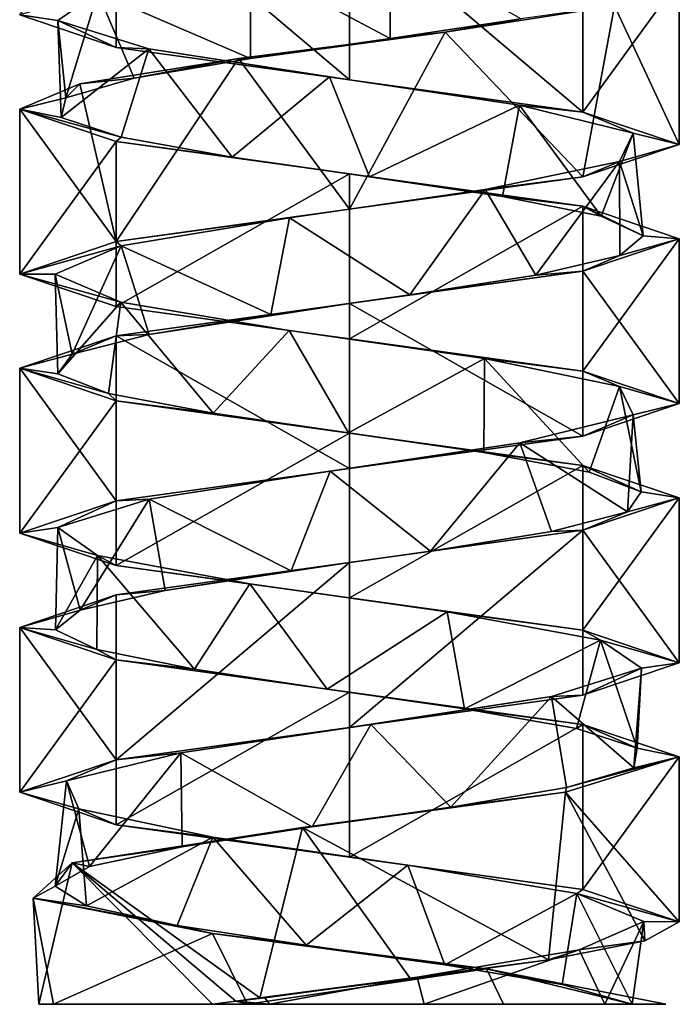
# Model space of a CAD drawing. Header units: millimetres. Extents: x -106 to 198, y -388 to 267.
# Tile 1 of 256: x 143 to 157, y -388 to -368. Entities that reach past the tile are written whole.
import ezdxf

# ---------------------------------------------------------------- set-up
doc = ezdxf.new("R2010")
doc.units = ezdxf.units.MM
doc.header["$LTSCALE"] = 52.148148
for name, color, linetype in [('5785', 7, 'CONTINUOUS'), ('5786', 7, 'CONTINUOUS'), ('5788', 7, 'CONTINUOUS'), ('5789', 7, 'CONTINUOUS'), ('5790', 7, 'CONTINUOUS'), ('5791', 7, 'CONTINUOUS'), ('5792', 7, 'CONTINUOUS'), ('6254', 7, 'CONTINUOUS'), ('6255', 7, 'CONTINUOUS'), ('6256', 7, 'CONTINUOUS'), ('6257', 7, 'CONTINUOUS'), ('6328', 7, 'CONTINUOUS'), ('6329', 7, 'CONTINUOUS'), ('6330', 7, 'CONTINUOUS'), ('6331', 7, 'CONTINUOUS')]:
    doc.layers.add(name, color=color, linetype=linetype)

msp = doc.modelspace()

# ---------------------------------------------------------------- linework, layer by layer
at = {"layer": '5785', "linetype": 'CONTINUOUS'}
for points in [[(147.897, -366.425, -13.984), (150.865, -368.003, -13.68), (150.865, -366.003, -13.68), (147.897, -366.425, -13.984)], [(150.865, -368.003, -13.68), (153.636, -367.582, -14.786), (150.865, -366.003, -13.68), (150.865, -368.003, -13.68)], [(147.897, -368.425, -13.984), (150.865, -368.003, -13.68), (147.897, -366.425, -13.984), (147.897, -368.425, -13.984)]]:
    msp.add_3dface(points, dxfattribs=at)
at = {"layer": '5786', "linetype": 'CONTINUOUS'}
for points in [[(155.623, -367.308, -15.701), (153.636, -367.582, -14.786), (152.034, -367.867, -13.172), (155.623, -367.308, -15.701)], [(153.636, -367.582, -14.786), (150.865, -368.003, -13.68), (152.034, -367.867, -13.172), (153.636, -367.582, -14.786)], [(152.034, -367.867, -13.172), (147.897, -368.425, -13.984), (147.645, -368.425, -13.278), (152.034, -367.867, -13.172)], [(150.865, -368.003, -13.68), (147.897, -368.425, -13.984), (152.034, -367.867, -13.172), (150.865, -368.003, -13.68)]]:
    msp.add_3dface(points, dxfattribs=at)
at = {"layer": '5788', "linetype": 'CONTINUOUS'}
for points in [[(147.897, -368.425, -13.984), (147.897, -366.425, -13.984), (144.655, -367.023, -16.63), (147.897, -368.425, -13.984)], [(144.655, -367.023, -16.63), (143.809, -367.621, -20.729), (143.98, -369.262, -18.19), (144.655, -367.023, -16.63)], [(145.427, -368.844, -15.61), (144.655, -367.023, -16.63), (143.98, -369.262, -18.19), (145.427, -368.844, -15.61)], [(147.897, -368.425, -13.984), (144.655, -367.023, -16.63), (145.427, -368.844, -15.61), (147.897, -368.425, -13.984)], [(143.809, -367.621, -20.729), (145.739, -368.218, -24.442), (143.882, -369.68, -21.147), (143.809, -367.621, -20.729)], [(143.98, -369.262, -18.19), (143.809, -367.621, -20.729), (143.882, -369.68, -21.147), (143.98, -369.262, -18.19)], [(143.882, -369.68, -21.147), (145.739, -368.218, -24.442), (145.154, -370.098, -23.817), (143.882, -369.68, -21.147)], [(145.154, -370.098, -23.817), (145.739, -368.218, -24.442), (147.511, -370.516, -25.603), (145.154, -370.098, -23.817)], [(145.739, -368.218, -24.442), (149.578, -368.816, -26.106), (147.511, -370.516, -25.603), (145.739, -368.218, -24.442)], [(147.511, -370.516, -25.603), (149.578, -368.816, -26.106), (150.426, -370.935, -26.105), (147.511, -370.516, -25.603)], [(149.578, -368.816, -26.106), (153.607, -369.414, -24.974), (150.426, -370.935, -26.105), (149.578, -368.816, -26.106)], [(150.426, -370.935, -26.105), (153.607, -369.414, -24.974), (153.245, -371.353, -25.211), (150.426, -370.935, -26.105)], [(153.245, -371.353, -25.211), (153.607, -369.414, -24.974), (155.338, -371.771, -23.121), (153.245, -371.353, -25.211)], [(153.607, -369.414, -24.974), (156.019, -370.011, -21.554), (155.338, -371.771, -23.121), (153.607, -369.414, -24.974)], [(155.338, -371.771, -23.121), (156.019, -370.011, -21.554), (156.235, -372.189, -20.302), (155.338, -371.771, -23.121)], [(156.019, -370.011, -21.554), (155.732, -370.609, -17.379), (156.235, -372.189, -20.302), (156.019, -370.011, -21.554)], [(155.732, -370.609, -17.379), (152.876, -371.206, -14.321), (153.952, -373.026, -15.028), (155.732, -370.609, -17.379)], [(155.736, -372.608, -17.387), (155.732, -370.609, -17.379), (153.952, -373.026, -15.028), (155.736, -372.608, -17.387)], [(156.235, -372.189, -20.302), (155.732, -370.609, -17.379), (155.736, -372.608, -17.387), (156.235, -372.189, -20.302)], [(152.876, -371.206, -14.321), (148.73, -371.804, -13.75), (151.283, -373.444, -13.753), (152.876, -371.206, -14.321)], [(153.952, -373.026, -15.028), (152.876, -371.206, -14.321), (151.283, -373.444, -13.753), (153.952, -373.026, -15.028)], [(148.73, -371.804, -13.75), (145.154, -372.402, -15.923), (148.327, -373.862, -13.848), (148.73, -371.804, -13.75)], [(151.283, -373.444, -13.753), (148.73, -371.804, -13.75), (148.327, -373.862, -13.848), (151.283, -373.444, -13.753)], [(145.154, -372.402, -15.923), (143.75, -372.999, -19.865), (144.117, -374.699, -17.761), (145.154, -372.402, -15.923)], [(145.745, -374.28, -15.292), (145.154, -372.402, -15.923), (144.117, -374.699, -17.761), (145.745, -374.28, -15.292)], [(148.327, -373.862, -13.848), (145.154, -372.402, -15.923), (145.745, -374.28, -15.292), (148.327, -373.862, -13.848)], [(143.75, -372.999, -19.865), (145.148, -373.597, -23.809), (143.806, -375.117, -20.702), (143.75, -372.999, -19.865)], [(144.117, -374.699, -17.761), (143.75, -372.999, -19.865), (143.806, -375.117, -20.702), (144.117, -374.699, -17.761)], [(143.806, -375.117, -20.702), (145.148, -373.597, -23.809), (144.882, -375.535, -23.457), (143.806, -375.117, -20.702)], [(144.882, -375.535, -23.457), (145.148, -373.597, -23.809), (147.104, -375.953, -25.409), (144.882, -375.535, -23.457)], [(145.148, -373.597, -23.809), (148.721, -374.195, -25.988), (147.104, -375.953, -25.409), (145.148, -373.597, -23.809)], [(147.104, -375.953, -25.409), (148.721, -374.195, -25.988), (149.976, -376.372, -26.12), (147.104, -375.953, -25.409)], [(148.721, -374.195, -25.988), (152.868, -374.792, -25.423), (149.976, -376.372, -26.12), (148.721, -374.195, -25.988)], [(149.976, -376.372, -26.12), (152.868, -374.792, -25.423), (152.852, -376.79, -25.431), (149.976, -376.372, -26.12)], [(152.852, -376.79, -25.431), (152.868, -374.792, -25.423), (155.09, -377.208, -23.497), (152.852, -376.79, -25.431)], [(152.868, -374.792, -25.423), (155.728, -375.39, -22.369), (155.09, -377.208, -23.497), (152.868, -374.792, -25.423)], [(155.09, -377.208, -23.497), (155.728, -375.39, -22.369), (156.188, -377.626, -20.751), (155.09, -377.208, -23.497)], [(155.728, -375.39, -22.369), (156.021, -375.987, -18.195), (156.188, -377.626, -20.751), (155.728, -375.39, -22.369)], [(156.021, -375.987, -18.195), (153.615, -376.585, -14.771), (155.9, -378.044, -17.807), (156.021, -375.987, -18.195)], [(156.188, -377.626, -20.751), (156.021, -375.987, -18.195), (155.9, -378.044, -17.807), (156.188, -377.626, -20.751)], [(153.615, -376.585, -14.771), (149.588, -377.183, -13.634), (151.721, -378.881, -13.861), (153.615, -376.585, -14.771)], [(154.29, -378.463, -15.325), (153.615, -376.585, -14.771), (151.721, -378.881, -13.861), (154.29, -378.463, -15.325)], [(155.9, -378.044, -17.807), (153.615, -376.585, -14.771), (154.29, -378.463, -15.325), (155.9, -378.044, -17.807)], [(149.588, -377.183, -13.634), (145.746, -377.78, -15.291), (148.765, -379.299, -13.743), (149.588, -377.183, -13.634)], [(151.721, -378.881, -13.861), (149.588, -377.183, -13.634), (148.765, -379.299, -13.743), (151.721, -378.881, -13.861)], [(145.746, -377.78, -15.291), (143.811, -378.378, -19.002), (144.284, -380.136, -17.342), (145.746, -377.78, -15.291)], [(146.086, -379.717, -14.997), (145.746, -377.78, -15.291), (144.284, -380.136, -17.342), (146.086, -379.717, -14.997)], [(148.765, -379.299, -13.743), (145.746, -377.78, -15.291), (146.086, -379.717, -14.997), (148.765, -379.299, -13.743)], [(143.811, -378.378, -19.002), (144.65, -378.976, -23.102), (143.762, -380.554, -20.254), (143.811, -378.378, -19.002)], [(144.284, -380.136, -17.342), (143.811, -378.378, -19.002), (143.762, -380.554, -20.254), (144.284, -380.136, -17.342)], [(143.762, -380.554, -20.254), (144.65, -378.976, -23.102), (144.637, -380.972, -23.079), (143.762, -380.554, -20.254)], [(144.637, -380.972, -23.079), (144.65, -378.976, -23.102), (146.713, -381.39, -25.186), (144.637, -380.972, -23.079)], [(144.65, -378.976, -23.102), (147.888, -379.573, -25.752), (146.713, -381.39, -25.186), (144.65, -378.976, -23.102)], [(146.713, -381.39, -25.186), (147.888, -379.573, -25.752), (149.525, -381.808, -26.102), (146.713, -381.39, -25.186)], [(147.888, -379.573, -25.752), (152.073, -380.171, -25.766), (149.525, -381.808, -26.102), (147.888, -379.573, -25.752)], [(149.525, -381.808, -26.102), (152.073, -380.171, -25.766), (152.444, -382.227, -25.622), (149.525, -381.808, -26.102)], [(152.073, -380.171, -25.766), (155.328, -380.769, -23.137), (152.444, -382.227, -25.622), (152.073, -380.171, -25.766)], [(152.444, -382.227, -25.622), (155.328, -380.769, -23.137), (154.815, -382.645, -23.854), (152.444, -382.227, -25.622)], [(154.815, -382.645, -23.854), (155.328, -380.769, -23.137), (156.108, -383.063, -21.194), (154.815, -382.645, -23.854)], [(155.328, -380.769, -23.137), (156.195, -381.366, -19.043), (156.108, -383.063, -21.194), (155.328, -380.769, -23.137)], [(156.195, -381.366, -19.043), (154.285, -381.964, -15.32), (156.033, -383.481, -18.237), (156.195, -381.366, -19.043)], [(156.108, -383.063, -21.194), (156.195, -381.366, -19.043), (156.033, -383.481, -18.237), (156.108, -383.063, -21.194)], [(154.285, -381.964, -15.32), (150.454, -382.561, -13.636), (152.149, -384.318, -14.001), (154.285, -381.964, -15.32)], [(154.607, -383.9, -15.646), (154.285, -381.964, -15.32), (152.149, -384.318, -14.001), (154.607, -383.9, -15.646)], [(156.033, -383.481, -18.237), (154.285, -381.964, -15.32), (154.607, -383.9, -15.646), (156.033, -383.481, -18.237)], [(150.454, -382.561, -13.636), (146.419, -383.159, -14.748), (149.21, -384.736, -13.67), (150.454, -382.561, -13.636)], [(152.149, -384.318, -14.001), (150.454, -382.561, -13.636), (149.21, -384.736, -13.67), (152.149, -384.318, -14.001)], [(146.419, -383.159, -14.748), (143.99, -383.757, -18.155), (144.481, -385.572, -16.937), (146.419, -383.159, -14.748)], [(146.447, -385.154, -14.728), (146.419, -383.159, -14.748), (144.481, -385.572, -16.937), (146.447, -385.154, -14.728)], [(149.21, -384.736, -13.67), (146.419, -383.159, -14.748), (146.447, -385.154, -14.728), (149.21, -384.736, -13.67)], [(143.99, -383.757, -18.155), (144.255, -384.354, -22.331), (143.75, -385.991, -19.803), (143.99, -383.757, -18.155)], [(144.481, -385.572, -16.937), (143.99, -383.757, -18.155), (143.75, -385.991, -19.803), (144.481, -385.572, -16.937)], [(143.75, -385.991, -19.803), (144.255, -384.354, -22.331), (144.42, -386.409, -22.684), (143.75, -385.991, -19.803)], [(144.255, -384.354, -22.331), (147.096, -384.952, -25.404), (144.42, -386.409, -22.684), (144.255, -384.354, -22.331)], [(144.42, -386.409, -22.684), (147.096, -384.952, -25.404), (146.339, -386.827, -24.935), (144.42, -386.409, -22.684)], [(146.339, -386.827, -24.935), (147.096, -384.952, -25.404), (149.077, -387.245, -26.052), (146.339, -386.827, -24.935)], [(147.096, -384.952, -25.404), (151.238, -385.55, -25.996), (149.077, -387.245, -26.052), (147.096, -384.952, -25.404)], [(149.077, -387.245, -26.052), (151.238, -385.55, -25.996), (152.023, -387.664, -25.783), (149.077, -387.245, -26.052)], [(151.238, -385.55, -25.996), (154.826, -386.147, -23.841), (152.023, -387.664, -25.783), (151.238, -385.55, -25.996)], [(152.023, -387.664, -25.783), (154.826, -386.147, -23.841), (154.516, -388.082, -24.191), (152.023, -387.664, -25.783)], [(154.516, -388.082, -24.191), (154.826, -386.147, -23.841), (155.997, -388.5, -21.631), (154.516, -388.082, -24.191)], [(154.826, -386.147, -23.841), (156.25, -386.745, -19.907), (155.997, -388.5, -21.631), (154.826, -386.147, -23.841)], [(156.25, -386.745, -19.907), (154.872, -387.343, -15.955), (155.417, -388.5, -16.753), (156.25, -386.745, -19.907)], [(155.997, -388.5, -21.631), (156.25, -386.745, -19.907), (155.417, -388.5, -16.753), (155.997, -388.5, -21.631)], [(154.872, -387.343, -15.955), (151.437, -387.922, -13.787), (151.588, -388.5, -13.825), (154.872, -387.343, -15.955)], [(155.417, -388.5, -16.753), (154.872, -387.343, -15.955), (151.588, -388.5, -13.825), (155.417, -388.5, -16.753)], [(151.437, -387.922, -13.787), (148.303, -388.5, -13.855), (151.588, -388.5, -13.825), (151.437, -387.922, -13.787)]]:
    msp.add_3dface(points, dxfattribs=at)
at = {"layer": '5789', "linetype": 'CONTINUOUS'}
for points in [[(147.645, -368.425, -13.278), (145.427, -368.844, -15.61), (144.278, -368.963, -15.838), (147.645, -368.425, -13.278)], [(147.645, -368.425, -13.278), (147.897, -368.425, -13.984), (145.427, -368.844, -15.61), (147.645, -368.425, -13.278)], [(145.427, -368.844, -15.61), (143.98, -369.262, -18.19), (144.278, -368.963, -15.838), (145.427, -368.844, -15.61)], [(144.278, -368.963, -15.838), (143.98, -369.262, -18.19), (143, -369.5, -19.87), (144.278, -368.963, -15.838)], [(143.98, -369.262, -18.19), (143.882, -369.68, -21.147), (143, -369.5, -19.87), (143.98, -369.262, -18.19)], [(143.882, -369.68, -21.147), (145.154, -370.098, -23.817), (143, -369.5, -19.87), (143.882, -369.68, -21.147)], [(143, -369.5, -19.87), (145.154, -370.098, -23.817), (145.05, -370.188, -24.82), (143, -369.5, -19.87)], [(145.154, -370.098, -23.817), (147.511, -370.516, -25.603), (145.05, -370.188, -24.82), (145.154, -370.098, -23.817)], [(145.05, -370.188, -24.82), (147.511, -370.516, -25.603), (150, -370.875, -26.87), (145.05, -370.188, -24.82)], [(147.511, -370.516, -25.603), (150.426, -370.935, -26.105), (150, -370.875, -26.87), (147.511, -370.516, -25.603)], [(150.426, -370.935, -26.105), (153.245, -371.353, -25.211), (150, -370.875, -26.87), (150.426, -370.935, -26.105)], [(150, -370.875, -26.87), (153.245, -371.353, -25.211), (154.95, -371.562, -24.82), (150, -370.875, -26.87)], [(153.245, -371.353, -25.211), (155.338, -371.771, -23.121), (154.95, -371.562, -24.82), (153.245, -371.353, -25.211)], [(155.338, -371.771, -23.121), (156.235, -372.189, -20.302), (154.95, -371.562, -24.82), (155.338, -371.771, -23.121)], [(154.95, -371.562, -24.82), (156.235, -372.189, -20.302), (157, -372.25, -19.87), (154.95, -371.562, -24.82)], [(156.235, -372.189, -20.302), (155.736, -372.608, -17.387), (157, -372.25, -19.87), (156.235, -372.189, -20.302)], [(157, -372.25, -19.87), (155.736, -372.608, -17.387), (154.95, -372.937, -14.92), (157, -372.25, -19.87)], [(155.736, -372.608, -17.387), (153.952, -373.026, -15.028), (154.95, -372.937, -14.92), (155.736, -372.608, -17.387)], [(154.95, -372.937, -14.92), (151.283, -373.444, -13.753), (150, -373.625, -12.87), (154.95, -372.937, -14.92)], [(153.952, -373.026, -15.028), (151.283, -373.444, -13.753), (154.95, -372.937, -14.92), (153.952, -373.026, -15.028)], [(151.283, -373.444, -13.753), (148.327, -373.862, -13.848), (150, -373.625, -12.87), (151.283, -373.444, -13.753)], [(150, -373.625, -12.87), (145.745, -374.28, -15.292), (145.05, -374.312, -14.92), (150, -373.625, -12.87)], [(148.327, -373.862, -13.848), (145.745, -374.28, -15.292), (150, -373.625, -12.87), (148.327, -373.862, -13.848)], [(145.745, -374.28, -15.292), (144.117, -374.699, -17.761), (145.05, -374.312, -14.92), (145.745, -374.28, -15.292)], [(145.05, -374.312, -14.92), (144.117, -374.699, -17.761), (143, -375, -19.87), (145.05, -374.312, -14.92)], [(144.117, -374.699, -17.761), (143.806, -375.117, -20.702), (143, -375, -19.87), (144.117, -374.699, -17.761)], [(143.806, -375.117, -20.702), (144.882, -375.535, -23.457), (143, -375, -19.87), (143.806, -375.117, -20.702)], [(143, -375, -19.87), (144.882, -375.535, -23.457), (145.05, -375.688, -24.82), (143, -375, -19.87)], [(144.882, -375.535, -23.457), (147.104, -375.953, -25.409), (145.05, -375.688, -24.82), (144.882, -375.535, -23.457)], [(147.104, -375.953, -25.409), (149.976, -376.372, -26.12), (145.05, -375.688, -24.82), (147.104, -375.953, -25.409)], [(145.05, -375.688, -24.82), (149.976, -376.372, -26.12), (150, -376.375, -26.87), (145.05, -375.688, -24.82)], [(149.976, -376.372, -26.12), (152.852, -376.79, -25.431), (150, -376.375, -26.87), (149.976, -376.372, -26.12)], [(150, -376.375, -26.87), (152.852, -376.79, -25.431), (154.95, -377.063, -24.82), (150, -376.375, -26.87)], [(152.852, -376.79, -25.431), (155.09, -377.208, -23.497), (154.95, -377.063, -24.82), (152.852, -376.79, -25.431)], [(155.09, -377.208, -23.497), (156.188, -377.626, -20.751), (154.95, -377.063, -24.82), (155.09, -377.208, -23.497)], [(154.95, -377.063, -24.82), (156.188, -377.626, -20.751), (157, -377.75, -19.87), (154.95, -377.063, -24.82)], [(156.188, -377.626, -20.751), (155.9, -378.044, -17.807), (157, -377.75, -19.87), (156.188, -377.626, -20.751)], [(157, -377.75, -19.87), (155.9, -378.044, -17.807), (154.95, -378.438, -14.92), (157, -377.75, -19.87)], [(155.9, -378.044, -17.807), (154.29, -378.463, -15.325), (154.95, -378.438, -14.92), (155.9, -378.044, -17.807)], [(154.95, -378.438, -14.92), (151.721, -378.881, -13.861), (150, -379.125, -12.87), (154.95, -378.438, -14.92)], [(154.29, -378.463, -15.325), (151.721, -378.881, -13.861), (154.95, -378.438, -14.92), (154.29, -378.463, -15.325)], [(151.721, -378.881, -13.861), (148.765, -379.299, -13.743), (150, -379.125, -12.87), (151.721, -378.881, -13.861)], [(150, -379.125, -12.87), (146.086, -379.717, -14.997), (145.05, -379.812, -14.92), (150, -379.125, -12.87)], [(148.765, -379.299, -13.743), (146.086, -379.717, -14.997), (150, -379.125, -12.87), (148.765, -379.299, -13.743)], [(146.086, -379.717, -14.997), (144.284, -380.136, -17.342), (145.05, -379.812, -14.92), (146.086, -379.717, -14.997)], [(145.05, -379.812, -14.92), (144.284, -380.136, -17.342), (143, -380.5, -19.87), (145.05, -379.812, -14.92)], [(144.284, -380.136, -17.342), (143.762, -380.554, -20.254), (143, -380.5, -19.87), (144.284, -380.136, -17.342)], [(143.762, -380.554, -20.254), (144.637, -380.972, -23.079), (143, -380.5, -19.87), (143.762, -380.554, -20.254)], [(143, -380.5, -19.87), (144.637, -380.972, -23.079), (145.05, -381.188, -24.82), (143, -380.5, -19.87)], [(144.637, -380.972, -23.079), (146.713, -381.39, -25.186), (145.05, -381.188, -24.82), (144.637, -380.972, -23.079)], [(146.713, -381.39, -25.186), (149.525, -381.808, -26.102), (145.05, -381.188, -24.82), (146.713, -381.39, -25.186)], [(145.05, -381.188, -24.82), (149.525, -381.808, -26.102), (150, -381.875, -26.87), (145.05, -381.188, -24.82)], [(149.525, -381.808, -26.102), (152.444, -382.227, -25.622), (150, -381.875, -26.87), (149.525, -381.808, -26.102)], [(150, -381.875, -26.87), (152.444, -382.227, -25.622), (154.95, -382.562, -24.82), (150, -381.875, -26.87)], [(152.444, -382.227, -25.622), (154.815, -382.645, -23.854), (154.95, -382.562, -24.82), (152.444, -382.227, -25.622)], [(154.815, -382.645, -23.854), (156.108, -383.063, -21.194), (154.95, -382.562, -24.82), (154.815, -382.645, -23.854)], [(154.95, -382.562, -24.82), (156.108, -383.063, -21.194), (157, -383.25, -19.87), (154.95, -382.562, -24.82)], [(156.108, -383.063, -21.194), (156.033, -383.481, -18.237), (157, -383.25, -19.87), (156.108, -383.063, -21.194)], [(157, -383.25, -19.87), (154.607, -383.9, -15.646), (154.584, -384, -14.58), (157, -383.25, -19.87)], [(156.033, -383.481, -18.237), (154.607, -383.9, -15.646), (157, -383.25, -19.87), (156.033, -383.481, -18.237)], [(154.607, -383.9, -15.646), (152.149, -384.318, -14.001), (154.584, -384, -14.58), (154.607, -383.9, -15.646)], [(154.584, -384, -14.58), (149.21, -384.736, -13.67), (149.004, -384.75, -12.941), (154.584, -384, -14.58)], [(152.149, -384.318, -14.001), (149.21, -384.736, -13.67), (154.584, -384, -14.58), (152.149, -384.318, -14.001)], [(149.21, -384.736, -13.67), (146.447, -385.154, -14.728), (149.004, -384.75, -12.941), (149.21, -384.736, -13.67)], [(149.004, -384.75, -12.941), (146.447, -385.154, -14.728), (144.111, -385.5, -16.086), (149.004, -384.75, -12.941)], [(146.447, -385.154, -14.728), (144.481, -385.572, -16.937), (144.111, -385.5, -16.086), (146.447, -385.154, -14.728)], [(144.111, -385.5, -16.086), (143.75, -385.991, -19.803), (143.284, -386.25, -21.842), (144.111, -385.5, -16.086)], [(144.481, -385.572, -16.937), (143.75, -385.991, -19.803), (144.111, -385.5, -16.086), (144.481, -385.572, -16.937)], [(143.75, -385.991, -19.803), (144.42, -386.409, -22.684), (143.284, -386.25, -21.842), (143.75, -385.991, -19.803)], [(144.42, -386.409, -22.684), (146.339, -386.827, -24.935), (143.284, -386.25, -21.842), (144.42, -386.409, -22.684)], [(143.284, -386.25, -21.842), (146.339, -386.827, -24.935), (147.092, -387, -26.237), (143.284, -386.25, -21.842)], [(146.339, -386.827, -24.935), (149.077, -387.245, -26.052), (147.092, -387, -26.237), (146.339, -386.827, -24.935)], [(149.077, -387.245, -26.052), (152.023, -387.664, -25.783), (147.092, -387, -26.237), (149.077, -387.245, -26.052)], [(147.092, -387, -26.237), (152.023, -387.664, -25.783), (152.908, -387.75, -26.237), (147.092, -387, -26.237)], [(152.023, -387.664, -25.783), (154.516, -388.082, -24.191), (152.908, -387.75, -26.237), (152.023, -387.664, -25.783)], [(154.516, -388.082, -24.191), (155.997, -388.5, -21.631), (152.908, -387.75, -26.237), (154.516, -388.082, -24.191)], [(152.908, -387.75, -26.237), (155.997, -388.5, -21.631), (156.716, -388.5, -21.842), (152.908, -387.75, -26.237)]]:
    msp.add_3dface(points, dxfattribs=at)
at = {"layer": '5790', "linetype": 'CONTINUOUS'}
for points in [[(143.809, -367.621, -20.729), (144.655, -367.023, -16.63), (143, -367.5, -19.87), (143.809, -367.621, -20.729)], [(145.05, -368.188, -24.82), (143.809, -367.621, -20.729), (143, -367.5, -19.87), (145.05, -368.188, -24.82)], [(145.739, -368.218, -24.442), (143.809, -367.621, -20.729), (145.05, -368.188, -24.82), (145.739, -368.218, -24.442)], [(150, -368.875, -26.87), (145.739, -368.218, -24.442), (145.05, -368.188, -24.82), (150, -368.875, -26.87)], [(149.578, -368.816, -26.106), (145.739, -368.218, -24.442), (150, -368.875, -26.87), (149.578, -368.816, -26.106)], [(153.607, -369.414, -24.974), (149.578, -368.816, -26.106), (150, -368.875, -26.87), (153.607, -369.414, -24.974)], [(154.95, -369.562, -24.82), (153.607, -369.414, -24.974), (150, -368.875, -26.87), (154.95, -369.562, -24.82)], [(156.019, -370.011, -21.554), (153.607, -369.414, -24.974), (154.95, -369.562, -24.82), (156.019, -370.011, -21.554)], [(157, -370.25, -19.87), (156.019, -370.011, -21.554), (154.95, -369.562, -24.82), (157, -370.25, -19.87)], [(155.732, -370.609, -17.379), (156.019, -370.011, -21.554), (157, -370.25, -19.87), (155.732, -370.609, -17.379)], [(154.95, -370.937, -14.92), (155.732, -370.609, -17.379), (157, -370.25, -19.87), (154.95, -370.937, -14.92)], [(152.876, -371.206, -14.321), (155.732, -370.609, -17.379), (154.95, -370.937, -14.92), (152.876, -371.206, -14.321)], [(150, -371.625, -12.87), (152.876, -371.206, -14.321), (154.95, -370.937, -14.92), (150, -371.625, -12.87)], [(148.73, -371.804, -13.75), (152.876, -371.206, -14.321), (150, -371.625, -12.87), (148.73, -371.804, -13.75)], [(145.05, -372.312, -14.92), (148.73, -371.804, -13.75), (150, -371.625, -12.87), (145.05, -372.312, -14.92)], [(145.154, -372.402, -15.923), (148.73, -371.804, -13.75), (145.05, -372.312, -14.92), (145.154, -372.402, -15.923)], [(143, -373, -19.87), (145.154, -372.402, -15.923), (145.05, -372.312, -14.92), (143, -373, -19.87)], [(143.75, -372.999, -19.865), (145.154, -372.402, -15.923), (143, -373, -19.87), (143.75, -372.999, -19.865)], [(145.148, -373.597, -23.809), (143.75, -372.999, -19.865), (143, -373, -19.87), (145.148, -373.597, -23.809)], [(145.05, -373.688, -24.82), (145.148, -373.597, -23.809), (143, -373, -19.87), (145.05, -373.688, -24.82)], [(148.721, -374.195, -25.988), (145.148, -373.597, -23.809), (145.05, -373.688, -24.82), (148.721, -374.195, -25.988)], [(150, -374.375, -26.87), (148.721, -374.195, -25.988), (145.05, -373.688, -24.82), (150, -374.375, -26.87)], [(152.868, -374.792, -25.423), (148.721, -374.195, -25.988), (150, -374.375, -26.87), (152.868, -374.792, -25.423)], [(154.95, -375.063, -24.82), (152.868, -374.792, -25.423), (150, -374.375, -26.87), (154.95, -375.063, -24.82)], [(155.728, -375.39, -22.369), (152.868, -374.792, -25.423), (154.95, -375.063, -24.82), (155.728, -375.39, -22.369)], [(157, -375.75, -19.87), (155.728, -375.39, -22.369), (154.95, -375.063, -24.82), (157, -375.75, -19.87)], [(156.021, -375.987, -18.195), (155.728, -375.39, -22.369), (157, -375.75, -19.87), (156.021, -375.987, -18.195)], [(154.95, -376.438, -14.92), (156.021, -375.987, -18.195), (157, -375.75, -19.87), (154.95, -376.438, -14.92)], [(153.615, -376.585, -14.771), (156.021, -375.987, -18.195), (154.95, -376.438, -14.92), (153.615, -376.585, -14.771)], [(149.588, -377.183, -13.634), (153.615, -376.585, -14.771), (150, -377.125, -12.87), (149.588, -377.183, -13.634)], [(150, -377.125, -12.87), (153.615, -376.585, -14.771), (154.95, -376.438, -14.92), (150, -377.125, -12.87)], [(145.05, -377.812, -14.92), (149.588, -377.183, -13.634), (150, -377.125, -12.87), (145.05, -377.812, -14.92)], [(145.746, -377.78, -15.291), (149.588, -377.183, -13.634), (145.05, -377.812, -14.92), (145.746, -377.78, -15.291)], [(143, -378.5, -19.87), (143.811, -378.378, -19.002), (145.05, -377.812, -14.92), (143, -378.5, -19.87)], [(143.811, -378.378, -19.002), (145.746, -377.78, -15.291), (145.05, -377.812, -14.92), (143.811, -378.378, -19.002)], [(144.65, -378.976, -23.102), (143.811, -378.378, -19.002), (143, -378.5, -19.87), (144.65, -378.976, -23.102)], [(145.05, -379.188, -24.82), (144.65, -378.976, -23.102), (143, -378.5, -19.87), (145.05, -379.188, -24.82)], [(147.888, -379.573, -25.752), (144.65, -378.976, -23.102), (145.05, -379.188, -24.82), (147.888, -379.573, -25.752)], [(150, -379.875, -26.87), (147.888, -379.573, -25.752), (145.05, -379.188, -24.82), (150, -379.875, -26.87)], [(152.073, -380.171, -25.766), (147.888, -379.573, -25.752), (150, -379.875, -26.87), (152.073, -380.171, -25.766)], [(154.95, -380.562, -24.82), (152.073, -380.171, -25.766), (150, -379.875, -26.87), (154.95, -380.562, -24.82)], [(155.328, -380.769, -23.137), (152.073, -380.171, -25.766), (154.95, -380.562, -24.82), (155.328, -380.769, -23.137)], [(157, -381.25, -19.87), (155.328, -380.769, -23.137), (154.95, -380.562, -24.82), (157, -381.25, -19.87)], [(156.195, -381.366, -19.043), (155.328, -380.769, -23.137), (157, -381.25, -19.87), (156.195, -381.366, -19.043)], [(154.285, -381.964, -15.32), (156.195, -381.366, -19.043), (154.95, -381.937, -14.92), (154.285, -381.964, -15.32)], [(154.95, -381.937, -14.92), (156.195, -381.366, -19.043), (157, -381.25, -19.87), (154.95, -381.937, -14.92)], [(150, -382.625, -12.87), (154.285, -381.964, -15.32), (154.95, -381.937, -14.92), (150, -382.625, -12.87)], [(150.454, -382.561, -13.636), (154.285, -381.964, -15.32), (150, -382.625, -12.87), (150.454, -382.561, -13.636)], [(145.05, -383.312, -14.92), (146.419, -383.159, -14.748), (150, -382.625, -12.87), (145.05, -383.312, -14.92)], [(146.419, -383.159, -14.748), (150.454, -382.561, -13.636), (150, -382.625, -12.87), (146.419, -383.159, -14.748)], [(143.99, -383.757, -18.155), (146.419, -383.159, -14.748), (145.05, -383.312, -14.92), (143.99, -383.757, -18.155)], [(143, -384, -19.87), (143.99, -383.757, -18.155), (145.05, -383.312, -14.92), (143, -384, -19.87)], [(144.255, -384.354, -22.331), (143.99, -383.757, -18.155), (143, -384, -19.87), (144.255, -384.354, -22.331)], [(145.05, -384.688, -24.82), (144.255, -384.354, -22.331), (143, -384, -19.87), (145.05, -384.688, -24.82)], [(147.096, -384.952, -25.404), (144.255, -384.354, -22.331), (145.05, -384.688, -24.82), (147.096, -384.952, -25.404)], [(150, -385.375, -26.87), (147.096, -384.952, -25.404), (145.05, -384.688, -24.82), (150, -385.375, -26.87)], [(151.238, -385.55, -25.996), (147.096, -384.952, -25.404), (150, -385.375, -26.87), (151.238, -385.55, -25.996)], [(154.95, -386.063, -24.82), (151.238, -385.55, -25.996), (150, -385.375, -26.87), (154.95, -386.063, -24.82)], [(154.826, -386.147, -23.841), (151.238, -385.55, -25.996), (154.95, -386.063, -24.82), (154.826, -386.147, -23.841)], [(157, -386.75, -19.87), (154.826, -386.147, -23.841), (154.95, -386.063, -24.82), (157, -386.75, -19.87)], [(156.25, -386.745, -19.907), (154.826, -386.147, -23.841), (157, -386.75, -19.87), (156.25, -386.745, -19.907)], [(154.872, -387.343, -15.955), (156.25, -386.745, -19.907), (156.268, -387.154, -16.753), (154.872, -387.343, -15.955)], [(156.268, -387.154, -16.753), (156.25, -386.745, -19.907), (157, -386.75, -19.87), (156.268, -387.154, -16.753)], [(154.225, -387.558, -14.289), (154.872, -387.343, -15.955), (156.268, -387.154, -16.753), (154.225, -387.558, -14.289)], [(151.437, -387.922, -13.787), (154.872, -387.343, -15.955), (154.225, -387.558, -14.289), (151.437, -387.922, -13.787)], [(151.298, -387.962, -12.991), (151.437, -387.922, -13.787), (154.225, -387.558, -14.289), (151.298, -387.962, -12.991)], [(148.201, -388.366, -13.494), (151.437, -387.922, -13.787), (148.1, -388.366, -13.133), (148.201, -388.366, -13.494)], [(148.1, -388.366, -13.133), (151.437, -387.922, -13.787), (151.298, -387.962, -12.991), (148.1, -388.366, -13.133)], [(148.303, -388.5, -13.855), (151.437, -387.922, -13.787), (148.201, -388.366, -13.494), (148.303, -388.5, -13.855)]]:
    msp.add_3dface(points, dxfattribs=at)
at = {"layer": '5791', "linetype": 'CONTINUOUS'}
for points in [[(147.589, -388.433, -13.298), (147.092, -388.5, -13.503), (147.853, -388.5, -14), (147.589, -388.433, -13.298)], [(147.092, -388.5, -13.503), (147.404, -388.5, -14.185), (147.625, -388.5, -14.089), (147.092, -388.5, -13.503)], [(147.853, -388.5, -14), (147.092, -388.5, -13.503), (147.625, -388.5, -14.089), (147.853, -388.5, -14)], [(148.303, -388.5, -13.855), (148.201, -388.366, -13.494), (147.589, -388.433, -13.298), (148.303, -388.5, -13.855)], [(148.201, -388.366, -13.494), (148.1, -388.366, -13.133), (147.589, -388.433, -13.298), (148.201, -388.366, -13.494)], [(148.303, -388.5, -13.855), (147.589, -388.433, -13.298), (148.071, -388.5, -13.925), (148.303, -388.5, -13.855)], [(148.071, -388.5, -13.925), (147.589, -388.433, -13.298), (147.853, -388.5, -14), (148.071, -388.5, -13.925)]]:
    msp.add_3dface(points, dxfattribs=at)
at = {"layer": '5792', "linetype": 'CONTINUOUS'}
for points in [[(143.718, -388.5, -22.959), (147.092, -388.5, -13.503), (143.407, -388.5, -17.518), (143.718, -388.5, -22.959)], [(147.837, -388.5, -26.527), (147.092, -388.5, -13.503), (143.718, -388.5, -22.959), (147.837, -388.5, -26.527)], [(147.404, -388.5, -14.185), (147.092, -388.5, -13.503), (147.837, -388.5, -26.527), (147.404, -388.5, -14.185)], [(147.625, -388.5, -14.089), (147.404, -388.5, -14.185), (147.837, -388.5, -26.527), (147.625, -388.5, -14.089)], [(147.853, -388.5, -14), (147.625, -388.5, -14.089), (147.837, -388.5, -26.527), (147.853, -388.5, -14)], [(153.267, -388.5, -26.061), (147.853, -388.5, -14), (147.837, -388.5, -26.527), (153.267, -388.5, -26.061)], [(148.071, -388.5, -13.925), (147.853, -388.5, -14), (153.267, -388.5, -26.061), (148.071, -388.5, -13.925)], [(148.303, -388.5, -13.855), (148.071, -388.5, -13.925), (153.267, -388.5, -26.061), (148.303, -388.5, -13.855)], [(151.588, -388.5, -13.825), (148.303, -388.5, -13.855), (153.267, -388.5, -26.061), (151.588, -388.5, -13.825)], [(155.417, -388.5, -16.753), (151.588, -388.5, -13.825), (153.267, -388.5, -26.061), (155.417, -388.5, -16.753)], [(155.997, -388.5, -21.631), (155.417, -388.5, -16.753), (153.267, -388.5, -26.061), (155.997, -388.5, -21.631)], [(156.716, -388.5, -21.842), (155.997, -388.5, -21.631), (153.267, -388.5, -26.061), (156.716, -388.5, -21.842)]]:
    msp.add_3dface(points, dxfattribs=at)
at = {"layer": '6254', "linetype": 'CONTINUOUS'}
for points in [[(157, -366.75, -19.87), (155.623, -367.308, -15.701), (157, -370.25, -19.87), (157, -366.75, -19.87)], [(155.623, -367.308, -15.701), (152.034, -367.867, -13.172), (154.95, -370.937, -14.92), (155.623, -367.308, -15.701)], [(155.623, -367.308, -15.701), (154.95, -370.937, -14.92), (157, -370.25, -19.87), (155.623, -367.308, -15.701)], [(152.034, -367.867, -13.172), (147.645, -368.425, -13.278), (150, -371.625, -12.87), (152.034, -367.867, -13.172)], [(152.034, -367.867, -13.172), (150, -371.625, -12.87), (154.95, -370.937, -14.92), (152.034, -367.867, -13.172)], [(147.645, -368.425, -13.278), (144.278, -368.963, -15.838), (145.05, -372.312, -14.92), (147.645, -368.425, -13.278)], [(147.645, -368.425, -13.278), (145.05, -372.312, -14.92), (150, -371.625, -12.87), (147.645, -368.425, -13.278)], [(144.278, -368.963, -15.838), (143, -369.5, -19.87), (145.05, -372.312, -14.92), (144.278, -368.963, -15.838)], [(143, -369.5, -19.87), (143, -373, -19.87), (145.05, -372.312, -14.92), (143, -369.5, -19.87)]]:
    msp.add_3dface(points, dxfattribs=at)
at = {"layer": '6255', "linetype": 'CONTINUOUS'}
for points in [[(157, -372.25, -19.87), (154.95, -372.937, -14.92), (157, -375.75, -19.87), (157, -372.25, -19.87)], [(154.95, -372.937, -14.92), (150, -373.625, -12.87), (154.95, -376.438, -14.92), (154.95, -372.937, -14.92)], [(154.95, -372.937, -14.92), (154.95, -376.438, -14.92), (157, -375.75, -19.87), (154.95, -372.937, -14.92)], [(150, -373.625, -12.87), (145.05, -374.312, -14.92), (150, -377.125, -12.87), (150, -373.625, -12.87)], [(150, -373.625, -12.87), (150, -377.125, -12.87), (154.95, -376.438, -14.92), (150, -373.625, -12.87)], [(145.05, -374.312, -14.92), (143, -375, -19.87), (145.05, -377.812, -14.92), (145.05, -374.312, -14.92)], [(145.05, -374.312, -14.92), (145.05, -377.812, -14.92), (150, -377.125, -12.87), (145.05, -374.312, -14.92)], [(143, -375, -19.87), (143, -378.5, -19.87), (145.05, -377.812, -14.92), (143, -375, -19.87)]]:
    msp.add_3dface(points, dxfattribs=at)
at = {"layer": '6256', "linetype": 'CONTINUOUS'}
for points in [[(157, -377.75, -19.87), (154.95, -378.438, -14.92), (157, -381.25, -19.87), (157, -377.75, -19.87)], [(154.95, -378.438, -14.92), (150, -379.125, -12.87), (150, -382.625, -12.87), (154.95, -378.438, -14.92)], [(154.95, -378.438, -14.92), (150, -382.625, -12.87), (154.95, -381.937, -14.92), (154.95, -378.438, -14.92)], [(154.95, -378.438, -14.92), (154.95, -381.937, -14.92), (157, -381.25, -19.87), (154.95, -378.438, -14.92)], [(150, -379.125, -12.87), (145.05, -379.812, -14.92), (145.05, -383.312, -14.92), (150, -379.125, -12.87)], [(150, -379.125, -12.87), (145.05, -383.312, -14.92), (150, -382.625, -12.87), (150, -379.125, -12.87)], [(145.05, -379.812, -14.92), (143, -380.5, -19.87), (145.05, -383.312, -14.92), (145.05, -379.812, -14.92)], [(143, -380.5, -19.87), (143, -384, -19.87), (145.05, -383.312, -14.92), (143, -380.5, -19.87)]]:
    msp.add_3dface(points, dxfattribs=at)
at = {"layer": '6257', "linetype": 'CONTINUOUS'}
for points in [[(157, -383.25, -19.87), (154.584, -384, -14.58), (157, -386.75, -19.87), (157, -383.25, -19.87)], [(154.584, -384, -14.58), (149.004, -384.75, -12.941), (154.225, -387.558, -14.289), (154.584, -384, -14.58)], [(154.584, -384, -14.58), (154.225, -387.558, -14.289), (156.268, -387.154, -16.753), (154.584, -384, -14.58)], [(154.584, -384, -14.58), (156.268, -387.154, -16.753), (157, -386.75, -19.87), (154.584, -384, -14.58)], [(149.004, -384.75, -12.941), (144.111, -385.5, -16.086), (148.1, -388.366, -13.133), (149.004, -384.75, -12.941)], [(149.004, -384.75, -12.941), (148.1, -388.366, -13.133), (151.298, -387.962, -12.991), (149.004, -384.75, -12.941)], [(149.004, -384.75, -12.941), (151.298, -387.962, -12.991), (154.225, -387.558, -14.289), (149.004, -384.75, -12.941)], [(144.111, -385.5, -16.086), (143.284, -386.25, -21.842), (143.407, -388.5, -17.518), (144.111, -385.5, -16.086)], [(147.092, -388.5, -13.503), (144.111, -385.5, -16.086), (143.407, -388.5, -17.518), (147.092, -388.5, -13.503)], [(148.1, -388.366, -13.133), (144.111, -385.5, -16.086), (147.589, -388.433, -13.298), (148.1, -388.366, -13.133)], [(144.111, -385.5, -16.086), (147.092, -388.5, -13.503), (147.589, -388.433, -13.298), (144.111, -385.5, -16.086)], [(143.284, -386.25, -21.842), (147.092, -387, -26.237), (143.718, -388.5, -22.959), (143.284, -386.25, -21.842)], [(143.284, -386.25, -21.842), (143.718, -388.5, -22.959), (143.407, -388.5, -17.518), (143.284, -386.25, -21.842)], [(147.092, -387, -26.237), (147.837, -388.5, -26.527), (143.718, -388.5, -22.959), (147.092, -387, -26.237)], [(147.092, -387, -26.237), (152.908, -387.75, -26.237), (147.837, -388.5, -26.527), (147.092, -387, -26.237)], [(152.908, -387.75, -26.237), (153.267, -388.5, -26.061), (147.837, -388.5, -26.527), (152.908, -387.75, -26.237)], [(152.908, -387.75, -26.237), (156.716, -388.5, -21.842), (153.267, -388.5, -26.061), (152.908, -387.75, -26.237)]]:
    msp.add_3dface(points, dxfattribs=at)
at = {"layer": '6328', "linetype": 'CONTINUOUS'}
for points in [[(145.05, -364.688, -24.82), (145.05, -368.188, -24.82), (143, -367.5, -19.87), (145.05, -364.688, -24.82)], [(145.05, -364.688, -24.82), (150, -365.375, -26.87), (150, -368.875, -26.87), (145.05, -364.688, -24.82)], [(145.05, -364.688, -24.82), (150, -368.875, -26.87), (145.05, -368.188, -24.82), (145.05, -364.688, -24.82)], [(150, -365.375, -26.87), (154.95, -366.063, -24.82), (154.95, -369.562, -24.82), (150, -365.375, -26.87)], [(150, -365.375, -26.87), (154.95, -369.562, -24.82), (150, -368.875, -26.87), (150, -365.375, -26.87)], [(154.95, -366.063, -24.82), (157, -366.75, -19.87), (154.95, -369.562, -24.82), (154.95, -366.063, -24.82)], [(157, -366.75, -19.87), (157, -370.25, -19.87), (154.95, -369.562, -24.82), (157, -366.75, -19.87)]]:
    msp.add_3dface(points, dxfattribs=at)
at = {"layer": '6329', "linetype": 'CONTINUOUS'}
for points in [[(143, -369.5, -19.87), (145.05, -370.188, -24.82), (143, -373, -19.87), (143, -369.5, -19.87)], [(145.05, -370.188, -24.82), (145.05, -373.688, -24.82), (143, -373, -19.87), (145.05, -370.188, -24.82)], [(145.05, -370.188, -24.82), (150, -370.875, -26.87), (145.05, -373.688, -24.82), (145.05, -370.188, -24.82)], [(150, -370.875, -26.87), (150, -374.375, -26.87), (145.05, -373.688, -24.82), (150, -370.875, -26.87)], [(150, -370.875, -26.87), (154.95, -371.562, -24.82), (150, -374.375, -26.87), (150, -370.875, -26.87)], [(154.95, -371.562, -24.82), (154.95, -375.063, -24.82), (150, -374.375, -26.87), (154.95, -371.562, -24.82)], [(154.95, -371.562, -24.82), (157, -372.25, -19.87), (154.95, -375.063, -24.82), (154.95, -371.562, -24.82)], [(157, -372.25, -19.87), (157, -375.75, -19.87), (154.95, -375.063, -24.82), (157, -372.25, -19.87)]]:
    msp.add_3dface(points, dxfattribs=at)
at = {"layer": '6330', "linetype": 'CONTINUOUS'}
for points in [[(143, -375, -19.87), (145.05, -375.688, -24.82), (143, -378.5, -19.87), (143, -375, -19.87)], [(145.05, -375.688, -24.82), (145.05, -379.188, -24.82), (143, -378.5, -19.87), (145.05, -375.688, -24.82)], [(145.05, -375.688, -24.82), (150, -376.375, -26.87), (145.05, -379.188, -24.82), (145.05, -375.688, -24.82)], [(150, -376.375, -26.87), (150, -379.875, -26.87), (145.05, -379.188, -24.82), (150, -376.375, -26.87)], [(150, -376.375, -26.87), (154.95, -377.063, -24.82), (150, -379.875, -26.87), (150, -376.375, -26.87)], [(154.95, -377.063, -24.82), (154.95, -380.562, -24.82), (150, -379.875, -26.87), (154.95, -377.063, -24.82)], [(154.95, -377.063, -24.82), (157, -377.75, -19.87), (154.95, -380.562, -24.82), (154.95, -377.063, -24.82)], [(157, -377.75, -19.87), (157, -381.25, -19.87), (154.95, -380.562, -24.82), (157, -377.75, -19.87)]]:
    msp.add_3dface(points, dxfattribs=at)
at = {"layer": '6331', "linetype": 'CONTINUOUS'}
for points in [[(143, -380.5, -19.87), (145.05, -381.188, -24.82), (143, -384, -19.87), (143, -380.5, -19.87)], [(145.05, -381.188, -24.82), (145.05, -384.688, -24.82), (143, -384, -19.87), (145.05, -381.188, -24.82)], [(145.05, -381.188, -24.82), (150, -381.875, -26.87), (145.05, -384.688, -24.82), (145.05, -381.188, -24.82)], [(150, -381.875, -26.87), (150, -385.375, -26.87), (145.05, -384.688, -24.82), (150, -381.875, -26.87)], [(150, -381.875, -26.87), (154.95, -382.562, -24.82), (150, -385.375, -26.87), (150, -381.875, -26.87)], [(154.95, -382.562, -24.82), (154.95, -386.063, -24.82), (150, -385.375, -26.87), (154.95, -382.562, -24.82)], [(154.95, -382.562, -24.82), (157, -383.25, -19.87), (154.95, -386.063, -24.82), (154.95, -382.562, -24.82)], [(157, -383.25, -19.87), (157, -386.75, -19.87), (154.95, -386.063, -24.82), (157, -383.25, -19.87)]]:
    msp.add_3dface(points, dxfattribs=at)

doc.saveas('drawing.dxf')
